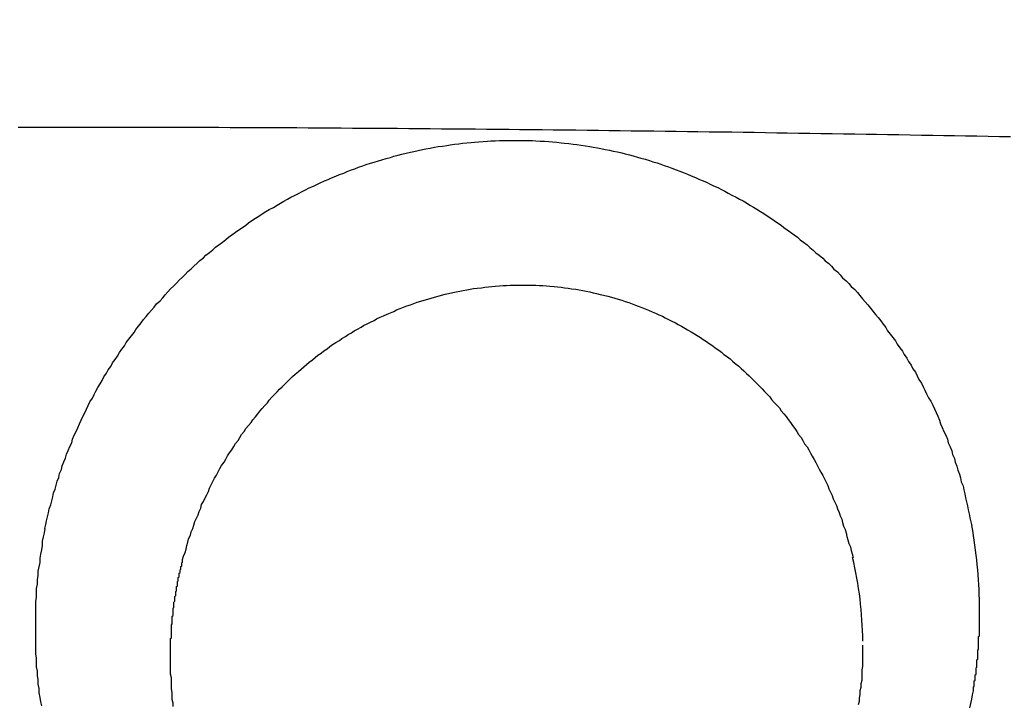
# Model space of a CAD drawing. Header units: millimetres. Extents: x 11979 to 23691, y 12825 to 41978.
# Tile 193 of 256: x 21768.159 to 21769.295, y 35649.994 to 35650.784. Entities that reach past the tile are written whole.
import ezdxf

# ---------------------------------------------------------------- set-up
doc = ezdxf.new("R2010")
doc.units = ezdxf.units.MM
doc.layers.add('-WYMIAR', color=8, linetype='Continuous')
doc.layers.add('PROJEKTOWANE', color=5, linetype='Continuous')
doc.styles.get("Standard").update_dxf_attribs({"font": 'arial.ttf'})
doc.dimstyles.new('CZA-KROPKA-50', dxfattribs={"dimtxt": 12, "dimasz": 1, "dimexe": 2, "dimexo": 25, "dimgap": 4, "dimtad": 1, "dimdec": 1, "dimrnd": 0.5, "dimzin": 9, "dimdsep": 46, "dimtxsty": 'Standard', "dimblk": 'CZA-KROPKA', "dimblk1": 'CZA-KROPKA', "dimblk2": 'CZA-KROPKA', "dimsah": 1, "dimcen": -20, "dimse1": 1, "dimse2": 1, "dimclrd": 8, "dimclre": 8, "dimclrt": 9, "dimadec": 0, "dimazin": 0, "dimtfac": 1, "dimtdec": 1, "dimtmove": 1, "dimatfit": 3, "dimldrblk": 'CZA-KROPKA', "dimfxl": 1, "dimtolj": 1, "dimtzin": 9, "dimarcsym": 0})

# ---------------------------------------------------------------- blocks, each defined once
blk = doc.blocks.new('CZA-KROPKA')
at = {"layer": '-WYMIAR', "linetype": 'ByBlock'}
for p, q in [((0, 10), (0, -10)), ((5, 0), (-5, 0))]:
    blk.add_line(p, q, dxfattribs=at)
at = {"layer": '-WYMIAR', "linetype": 'ByBlock', "const_width": 2.5}
blk.add_lwpolyline([(-1.25, 0, 1), (1.25, 0, 1)], format="xyb", close=True, dxfattribs=at)
blk = doc.blocks.new('*D1700')
at = {"layer": '-WYMIAR', "color": 8, "lineweight": -2}
blk.add_line((19668.7321, 35434.8428), (21847.7321, 35434.8428), dxfattribs=at)
at = {"layer": 'Defpoints', "color": 0}
for p in [(19667.7321, 35908.8428), (21848.7321, 35908.8428), (21848.7321, 35434.8428)]:
    blk.add_point(p, dxfattribs=at)
at = {"layer": '-WYMIAR', "color": 8, "lineweight": -2, "rotation": 180}
blk.add_blockref('CZA-KROPKA', (19667.7321, 35434.8428), dxfattribs=at)
at = {"layer": '-WYMIAR', "color": 8, "lineweight": -2}
blk.add_blockref('CZA-KROPKA', (21848.7321, 35434.8428), dxfattribs=at)
at = {"layer": '-WYMIAR', "color": 9, "insert": (20758.2321, 35444.9697), "char_height": 12, "attachment_point": 5, "bg_fill": 3, "box_fill_scale": 1.1, "bg_fill_color": 257, "bg_fill_transparency": 0}
blk.add_mtext('\\A1;2181', dxfattribs=at)
blk = doc.blocks.new('*D1708')
at = {"layer": '-WYMIAR', "color": 8, "lineweight": -2}
blk.add_line((21998.7321, 35585.8428), (21998.7321, 37005.8428), dxfattribs=at)
at = {"layer": 'Defpoints', "color": 0}
for p in [(20724.7321, 37006.8428), (21998.7321, 37006.8428), (21848.7321, 35584.8428)]:
    blk.add_point(p, dxfattribs=at)
at = {"layer": '-WYMIAR', "color": 8, "lineweight": -2}
for p, rotation in [((21998.7321, 37006.8428), 90), ((21998.7321, 35584.8428), 270)]:
    blk.add_blockref('CZA-KROPKA', p, dxfattribs=dict(at, rotation=rotation))
at = {"layer": '-WYMIAR', "color": 9, "insert": (21988.7075, 36295.8428), "char_height": 12, "attachment_point": 5, "rotation": 90, "bg_fill": 3, "box_fill_scale": 1.1, "bg_fill_color": 257, "bg_fill_transparency": 0}
blk.add_mtext('\\A1;1422', dxfattribs=at)
blk = doc.blocks.new('Pisuar NOVA PRO ze zintegrowanym ceramicznym sitkiem')
at = {"linetype": 'ByBlock'}
for points in [[(-0.014, -0.242238, 0.055374), (-0.013882, -0.243205)], [(-0.015347, -0.242662, 0.040897), (-0.015259, -0.243572)]]:
    blk.add_lwpolyline(points, format="xyb", dxfattribs=at)
for points in [[(-0.004557, -0.243538, 0), (-0.004547, -0.243489, 0), (-0.004537, -0.243441, 0), (-0.004527, -0.243392, 0), (-0.004527, -0.243343, 0), (-0.004517, -0.243293, 0), (-0.004507, -0.243244, 0), (-0.004497, -0.243195, 0), (-0.004497, -0.243145, 0), (-0.004487, -0.243096, 0), (-0.004477, -0.243046, 0), (-0.004477, -0.242996, 0), (-0.004467, -0.242946, 0), (-0.004467, -0.242897, 0), (-0.004457, -0.242847, 0), (-0.004457, -0.242797, 0), (-0.004457, -0.242746, 0), (-0.004447, -0.242696, 0), (-0.004447, -0.242646, 0), (-0.004447, -0.242596, 0), (-0.004447, -0.242546, 0), (-0.004447, -0.242495, 0), (-0.004447, -0.242445, 0), (-0.004447, -0.242395, 0), (-0.004447, -0.242344, 0), (-0.004447, -0.242294, 0), (-0.004447, -0.242243, 0), (-0.004447, -0.242193, 0), (-0.004447, -0.242143, 0), (-0.004447, -0.242092, 0), (-0.004457, -0.242042, 0), (-0.004457, -0.241991, 0), (-0.004457, -0.241941, 0), (-0.004467, -0.241891, 0), (-0.004467, -0.24184, 0), (-0.004477, -0.24179, 0), (-0.004477, -0.24174, 0), (-0.004487, -0.24169, 0), (-0.004487, -0.24164, 0), (-0.004497, -0.241589, 0), (-0.004507, -0.241539, 0), (-0.004517, -0.24149, 0)], [(-0.015237, -0.241468, 0), (-0.015247, -0.241518, 0), (-0.015257, -0.241567, 0), (-0.015267, -0.241617, 0), (-0.015277, -0.241666, 0)], [(-0.013997, -0.24219, 0), (-0.013997, -0.24215, 0), (-0.013997, -0.242109, 0), (-0.013997, -0.242069, 0), (-0.013997, -0.242028, 0), (-0.013997, -0.241987, 0), (-0.013997, -0.241947, 0), (-0.013987, -0.241906, 0), (-0.013987, -0.241866, 0), (-0.013987, -0.241825, 0), (-0.013987, -0.241784, 0), (-0.013977, -0.241744, 0), (-0.013977, -0.241703, 0), (-0.013967, -0.241663, 0), (-0.013967, -0.241622, 0), (-0.013957, -0.241581, 0), (-0.013957, -0.241541, 0), (-0.013947, -0.241501, 0)], [(-0.006037, -0.241482, 0), (-0.006037, -0.241523, 0), (-0.006027, -0.241564, 0), (-0.006027, -0.241606, 0), (-0.006027, -0.241647, 0), (-0.006017, -0.241689, 0), (-0.006017, -0.24173, 0), (-0.006017, -0.241772, 0), (-0.006017, -0.241813, 0), (-0.006007, -0.241855, 0), (-0.006007, -0.241896, 0), (-0.006007, -0.241938, 0), (-0.006007, -0.241979, 0), (-0.006007, -0.242021, 0), (-0.006007, -0.242062, 0), (-0.006007, -0.242104, 0), (-0.006007, -0.242145, 0)], [(-0.015277, -0.241666, 0), (-0.015277, -0.241673, 0), (-0.015277, -0.241679, 0), (-0.015277, -0.241685, 0), (-0.015277, -0.241691, 0), (-0.015277, -0.241698, 0), (-0.015277, -0.241704, 0), (-0.015277, -0.24171, 0), (-0.015287, -0.241716, 0), (-0.015287, -0.241723, 0), (-0.015287, -0.241729, 0), (-0.015287, -0.241735, 0), (-0.015287, -0.241741, 0), (-0.015287, -0.241748, 0), (-0.015287, -0.241754, 0), (-0.015287, -0.24176, 0), (-0.015287, -0.241766, 0), (-0.015287, -0.241773, 0), (-0.015287, -0.241779, 0), (-0.015297, -0.241785, 0), (-0.015297, -0.241792, 0), (-0.015297, -0.241798, 0), (-0.015297, -0.241804, 0), (-0.015297, -0.24181, 0), (-0.015297, -0.241817, 0), (-0.015297, -0.241823, 0), (-0.015297, -0.241829, 0), (-0.015297, -0.241835, 0), (-0.015297, -0.241842, 0), (-0.015297, -0.241848, 0), (-0.015307, -0.241854, 0), (-0.015307, -0.24186, 0), (-0.015307, -0.241867, 0), (-0.015307, -0.241873, 0), (-0.015307, -0.241879, 0), (-0.015307, -0.241885, 0), (-0.015307, -0.241892, 0), (-0.015307, -0.241898, 0), (-0.015307, -0.241904, 0), (-0.015307, -0.24191, 0), (-0.015307, -0.241917, 0), (-0.015307, -0.241923, 0), (-0.015307, -0.241929, 0), (-0.015317, -0.241936, 0), (-0.015317, -0.241942, 0), (-0.015317, -0.241948, 0), (-0.015317, -0.241954, 0), (-0.015317, -0.241961, 0), (-0.015317, -0.241967, 0), (-0.015317, -0.241973, 0), (-0.015317, -0.241979, 0), (-0.015317, -0.241986, 0), (-0.015317, -0.241992, 0), (-0.015317, -0.241998, 0), (-0.015317, -0.242004, 0), (-0.015317, -0.242011, 0), (-0.015317, -0.242017, 0), (-0.015317, -0.242023, 0), (-0.015327, -0.24203, 0), (-0.015327, -0.242036, 0), (-0.015327, -0.242042, 0), (-0.015327, -0.242048, 0), (-0.015327, -0.242055, 0), (-0.015327, -0.242061, 0), (-0.015327, -0.242067, 0), (-0.015327, -0.242073, 0), (-0.015327, -0.24208, 0), (-0.015327, -0.242086, 0), (-0.015327, -0.242092, 0), (-0.015327, -0.242099, 0), (-0.015327, -0.242105, 0), (-0.015327, -0.242111, 0), (-0.015327, -0.242117, 0), (-0.015327, -0.242124, 0), (-0.015327, -0.24213, 0), (-0.015327, -0.242136, 0), (-0.015337, -0.242142, 0), (-0.015337, -0.242149, 0), (-0.015337, -0.242155, 0), (-0.015337, -0.242161, 0), (-0.015337, -0.242168, 0), (-0.015337, -0.242174, 0), (-0.015337, -0.24218, 0), (-0.015337, -0.242186, 0), (-0.015337, -0.242193, 0), (-0.015337, -0.242199, 0), (-0.015337, -0.242205, 0), (-0.015337, -0.242211, 0), (-0.015337, -0.242218, 0), (-0.015337, -0.242224, 0), (-0.015337, -0.24223, 0), (-0.015337, -0.242236, 0), (-0.015337, -0.242243, 0), (-0.015337, -0.242249, 0), (-0.015337, -0.242255, 0), (-0.015337, -0.242262, 0), (-0.015337, -0.242268, 0), (-0.015337, -0.242274, 0), (-0.015337, -0.24228, 0), (-0.015337, -0.242287, 0), (-0.015337, -0.242293, 0), (-0.015347, -0.242299, 0), (-0.015347, -0.242305, 0), (-0.015347, -0.242312, 0), (-0.015347, -0.242318, 0), (-0.015347, -0.242324, 0), (-0.015347, -0.24233, 0), (-0.015347, -0.242337, 0), (-0.015347, -0.242343, 0), (-0.015347, -0.242349, 0), (-0.015347, -0.242356, 0), (-0.015347, -0.242362, 0), (-0.015347, -0.242368, 0), (-0.015347, -0.242374, 0), (-0.015347, -0.242381, 0), (-0.015347, -0.242387, 0), (-0.015347, -0.242393, 0), (-0.015347, -0.242399, 0), (-0.015347, -0.242406, 0), (-0.015347, -0.242412, 0), (-0.015347, -0.242418, 0), (-0.015347, -0.242424, 0), (-0.015347, -0.242431, 0), (-0.015347, -0.242437, 0), (-0.015347, -0.242443, 0), (-0.015347, -0.242449, 0), (-0.015347, -0.242456, 0), (-0.015347, -0.242462, 0), (-0.015347, -0.242468, 0), (-0.015347, -0.242474, 0), (-0.015347, -0.242481, 0), (-0.015347, -0.242487, 0), (-0.015347, -0.242493, 0), (-0.015347, -0.2425, 0), (-0.015347, -0.242506, 0), (-0.015347, -0.242512, 0), (-0.015347, -0.242518, 0), (-0.015347, -0.242525, 0), (-0.015347, -0.242531, 0), (-0.015347, -0.242537, 0), (-0.015347, -0.242543, 0), (-0.015347, -0.24255, 0), (-0.015347, -0.242556, 0), (-0.015347, -0.242562, 0), (-0.015347, -0.242568, 0), (-0.015347, -0.242575, 0), (-0.015347, -0.242581, 0), (-0.015347, -0.242587, 0), (-0.015347, -0.242593, 0), (-0.015347, -0.242599, 0), (-0.015347, -0.242606, 0), (-0.015347, -0.242612, 0), (-0.015347, -0.242618, 0), (-0.015347, -0.242624, 0), (-0.015347, -0.242631, 0), (-0.015347, -0.242637, 0), (-0.015347, -0.242643, 0), (-0.015347, -0.242649, 0), (-0.015347, -0.242656, 0), (-0.015347, -0.242662, 0)], [(-0.006007, -0.242145, 0), (-0.006007, -0.242153, 0), (-0.006007, -0.242162, 0), (-0.006007, -0.24217, 0), (-0.006007, -0.242178, 0), (-0.006007, -0.242187, 0), (-0.006007, -0.242195, 0), (-0.006007, -0.242203, 0), (-0.006007, -0.242212, 0), (-0.006007, -0.24222, 0), (-0.006007, -0.242228, 0), (-0.006007, -0.242237, 0), (-0.006007, -0.242245, 0), (-0.006007, -0.242253, 0), (-0.006007, -0.242262, 0), (-0.006007, -0.24227, 0), (-0.006017, -0.242278, 0), (-0.006017, -0.242286, 0), (-0.006017, -0.242295, 0), (-0.006017, -0.242303, 0), (-0.006017, -0.242311, 0), (-0.006017, -0.24232, 0), (-0.006017, -0.242328, 0), (-0.006017, -0.242336, 0), (-0.006017, -0.242344, 0), (-0.006017, -0.242353, 0), (-0.006017, -0.242361, 0), (-0.006017, -0.242369, 0), (-0.006017, -0.242378, 0), (-0.006017, -0.242386, 0), (-0.006017, -0.242394, 0), (-0.006017, -0.242402, 0), (-0.006017, -0.242411, 0), (-0.006017, -0.242419, 0), (-0.006017, -0.242427, 0), (-0.006027, -0.242436, 0), (-0.006027, -0.242444, 0), (-0.006027, -0.242452, 0), (-0.006027, -0.24246, 0), (-0.006027, -0.242469, 0), (-0.006027, -0.242477, 0), (-0.006027, -0.242485, 0), (-0.006027, -0.242493, 0), (-0.006027, -0.242501, 0), (-0.006027, -0.24251, 0), (-0.006027, -0.242518, 0), (-0.006027, -0.242526, 0), (-0.006037, -0.242534, 0), (-0.006037, -0.242543, 0), (-0.006037, -0.242551, 0), (-0.006037, -0.242559, 0), (-0.006037, -0.242567, 0), (-0.006037, -0.242576, 0), (-0.006037, -0.242584, 0), (-0.006037, -0.242592, 0), (-0.006037, -0.2426, 0), (-0.006037, -0.242608, 0), (-0.006037, -0.242617, 0), (-0.006047, -0.242625, 0), (-0.006047, -0.242633, 0), (-0.006047, -0.242641, 0), (-0.006047, -0.242649, 0), (-0.006047, -0.242657, 0), (-0.006047, -0.242666, 0), (-0.006047, -0.242674, 0), (-0.006047, -0.242682, 0), (-0.006047, -0.24269, 0), (-0.006057, -0.242698, 0), (-0.006057, -0.242707, 0), (-0.006057, -0.242715, 0), (-0.006057, -0.242723, 0), (-0.006057, -0.242731, 0), (-0.006057, -0.242739, 0), (-0.006057, -0.242747, 0), (-0.006057, -0.242755, 0), (-0.006067, -0.242764, 0), (-0.006067, -0.242772, 0), (-0.006067, -0.24278, 0), (-0.006067, -0.242788, 0), (-0.006067, -0.242796, 0), (-0.006067, -0.242804, 0), (-0.006067, -0.242812, 0), (-0.006077, -0.24282, 0), (-0.006077, -0.242828, 0), (-0.006077, -0.242837, 0), (-0.006077, -0.242845, 0), (-0.006077, -0.242853, 0), (-0.006077, -0.242861, 0), (-0.006077, -0.242869, 0), (-0.006087, -0.242877, 0), (-0.006087, -0.242885, 0), (-0.006087, -0.242893, 0), (-0.006087, -0.242901, 0), (-0.006087, -0.242909, 0), (-0.006087, -0.242917, 0), (-0.006087, -0.242925, 0), (-0.006097, -0.242933, 0), (-0.006097, -0.242941, 0), (-0.006097, -0.242949, 0), (-0.006097, -0.242957, 0), (-0.006097, -0.242965, 0), (-0.006097, -0.242974, 0), (-0.006107, -0.242982, 0), (-0.006107, -0.24299, 0), (-0.006107, -0.242998, 0), (-0.006107, -0.243006, 0), (-0.006107, -0.243014, 0), (-0.006107, -0.243022, 0), (-0.006117, -0.243029, 0), (-0.006117, -0.243037, 0), (-0.006117, -0.243045, 0), (-0.006117, -0.243053, 0), (-0.006117, -0.243061, 0), (-0.006127, -0.243069, 0), (-0.006127, -0.243077, 0), (-0.006127, -0.243085, 0), (-0.006127, -0.243093, 0), (-0.006127, -0.243101, 0), (-0.006137, -0.243109, 0), (-0.006137, -0.243117, 0), (-0.006137, -0.243125, 0), (-0.006137, -0.243133, 0), (-0.006137, -0.243141, 0), (-0.006147, -0.243149, 0), (-0.006147, -0.243157, 0), (-0.006147, -0.243164, 0), (-0.006147, -0.243172, 0), (-0.006147, -0.24318, 0)], [(-0.006147, -0.24318, 0), (-0.006157, -0.24322, 0), (-0.006177, -0.243261, 0), (-0.006187, -0.243301, 0), (-0.006197, -0.243341, 0), (-0.006207, -0.243381, 0), (-0.006217, -0.243421, 0), (-0.006237, -0.24346, 0), (-0.006247, -0.2435, 0), (-0.006267, -0.24354, 0), (-0.006277, -0.243579, 0), (-0.006287, -0.243619, 0), (-0.006307, -0.243658, 0), (-0.006327, -0.243697, 0), (-0.006337, -0.243736, 0), (-0.006357, -0.243775, 0), (-0.006367, -0.243814, 0), (-0.006387, -0.243852, 0), (-0.006407, -0.243891, 0), (-0.006427, -0.243929, 0), (-0.006447, -0.243967, 0), (-0.006457, -0.244005, 0), (-0.006477, -0.244043, 0), (-0.006497, -0.244081, 0), (-0.006517, -0.244119, 0), (-0.006537, -0.244156, 0), (-0.006557, -0.244193, 0), (-0.006577, -0.24423, 0), (-0.006597, -0.244267, 0), (-0.006627, -0.244304, 0), (-0.006647, -0.24434, 0), (-0.006667, -0.244376, 0), (-0.006687, -0.244413, 0), (-0.006717, -0.244448, 0), (-0.006737, -0.244484, 0), (-0.006757, -0.24452, 0), (-0.006787, -0.244555, 0), (-0.006807, -0.24459, 0), (-0.006827, -0.244625, 0), (-0.006857, -0.244659, 0), (-0.006877, -0.244693, 0), (-0.006907, -0.244727, 0), (-0.006937, -0.244761, 0), (-0.006957, -0.244795, 0), (-0.006987, -0.244828, 0), (-0.007017, -0.244861, 0), (-0.007037, -0.244894, 0), (-0.007067, -0.244926, 0), (-0.007097, -0.244959, 0), (-0.007127, -0.244991, 0), (-0.007147, -0.245022, 0), (-0.007177, -0.245054, 0), (-0.007207, -0.245085, 0), (-0.007237, -0.245116, 0), (-0.007267, -0.245146, 0), (-0.007297, -0.245176, 0), (-0.007327, -0.245206, 0), (-0.007357, -0.245236, 0), (-0.007387, -0.245265, 0), (-0.007417, -0.245294, 0), (-0.007447, -0.245322, 0), (-0.007487, -0.245351, 0), (-0.007517, -0.245379, 0), (-0.007547, -0.245406, 0), (-0.007577, -0.245434, 0), (-0.007607, -0.24546, 0), (-0.007647, -0.245487, 0), (-0.007677, -0.245513, 0), (-0.007707, -0.245539, 0), (-0.007747, -0.245564, 0), (-0.007777, -0.24559, 0), (-0.007817, -0.245614, 0), (-0.007847, -0.245639, 0), (-0.007877, -0.245663, 0), (-0.007917, -0.245686, 0), (-0.007957, -0.24571, 0), (-0.007987, -0.245733, 0), (-0.008027, -0.245755, 0), (-0.008057, -0.245777, 0), (-0.008097, -0.245799, 0), (-0.008127, -0.24582, 0), (-0.008167, -0.245841, 0), (-0.008207, -0.245862, 0), (-0.008237, -0.245882, 0), (-0.008277, -0.245902, 0), (-0.008317, -0.245921, 0), (-0.008357, -0.24594, 0), (-0.008387, -0.245959, 0), (-0.008427, -0.245977, 0), (-0.008467, -0.245995, 0), (-0.008507, -0.246012, 0), (-0.008547, -0.246029, 0), (-0.008587, -0.246046, 0), (-0.008617, -0.246062, 0), (-0.008657, -0.246078, 0), (-0.008697, -0.246093, 0), (-0.008737, -0.246108, 0), (-0.008777, -0.246122, 0), (-0.008817, -0.246136, 0), (-0.008857, -0.24615, 0), (-0.008897, -0.246163, 0), (-0.008937, -0.246176, 0), (-0.008977, -0.246188, 0), (-0.009017, -0.2462, 0), (-0.009057, -0.246211, 0), (-0.009097, -0.246222, 0), (-0.009137, -0.246233, 0), (-0.009177, -0.246243, 0), (-0.009217, -0.246253, 0), (-0.009267, -0.246262, 0), (-0.009307, -0.246271, 0), (-0.009347, -0.246279, 0), (-0.009387, -0.246287, 0), (-0.009427, -0.246294, 0), (-0.009467, -0.246301, 0), (-0.009507, -0.246308, 0), (-0.009547, -0.246314, 0), (-0.009597, -0.246319, 0), (-0.009637, -0.246324, 0), (-0.009677, -0.246329, 0), (-0.009717, -0.246333, 0), (-0.009757, -0.246337, 0), (-0.009807, -0.24634, 0), (-0.009847, -0.246343, 0), (-0.009887, -0.246345, 0), (-0.009927, -0.246347, 0), (-0.009967, -0.246348, 0), (-0.010017, -0.246349, 0), (-0.010057, -0.24635, 0), (-0.010097, -0.24635, 0), (-0.010137, -0.246349, 0), (-0.010177, -0.246348, 0), (-0.010227, -0.246347, 0), (-0.010267, -0.246345, 0), (-0.010307, -0.246343, 0), (-0.010347, -0.24634, 0), (-0.010387, -0.246337, 0), (-0.010437, -0.246333, 0), (-0.010477, -0.246329, 0), (-0.010517, -0.246324, 0), (-0.010557, -0.246319, 0), (-0.010597, -0.246313, 0), (-0.010637, -0.246307, 0), (-0.010687, -0.246301, 0), (-0.010727, -0.246294, 0), (-0.010767, -0.246286, 0), (-0.010807, -0.246279, 0), (-0.010847, -0.24627, 0), (-0.010887, -0.246261, 0), (-0.010927, -0.246252, 0), (-0.010967, -0.246242, 0), (-0.011007, -0.246232, 0), (-0.011057, -0.246221, 0), (-0.011097, -0.24621, 0), (-0.011137, -0.246199, 0), (-0.011177, -0.246187, 0), (-0.011217, -0.246174, 0), (-0.011257, -0.246161, 0), (-0.011297, -0.246148, 0), (-0.011337, -0.246134, 0), (-0.011377, -0.246119, 0), (-0.011407, -0.246105, 0), (-0.011447, -0.246089, 0), (-0.011487, -0.246074, 0), (-0.011527, -0.246058, 0), (-0.011567, -0.246041, 0), (-0.011607, -0.246024, 0), (-0.011647, -0.246007, 0), (-0.011687, -0.245989, 0), (-0.011717, -0.245971, 0), (-0.011757, -0.245952, 0), (-0.011797, -0.245933, 0), (-0.011837, -0.245913, 0), (-0.011867, -0.245894, 0), (-0.011907, -0.245873, 0), (-0.011947, -0.245853, 0), (-0.011977, -0.245832, 0), (-0.012017, -0.24581, 0), (-0.012057, -0.245788, 0), (-0.012087, -0.245766, 0), (-0.012127, -0.245743, 0), (-0.012157, -0.24572, 0), (-0.012197, -0.245697, 0), (-0.012227, -0.245673, 0), (-0.012267, -0.245649, 0), (-0.012297, -0.245624, 0), (-0.012337, -0.245599, 0), (-0.012367, -0.245574, 0), (-0.012397, -0.245548, 0), (-0.012437, -0.245522, 0), (-0.012467, -0.245496, 0), (-0.012497, -0.245469, 0), (-0.012527, -0.245442, 0), (-0.012567, -0.245414, 0), (-0.012597, -0.245387, 0), (-0.012627, -0.245358, 0), (-0.012657, -0.24533, 0), (-0.012687, -0.245301, 0), (-0.012717, -0.245272, 0), (-0.012747, -0.245242, 0), (-0.012777, -0.245213, 0), (-0.012807, -0.245182, 0), (-0.012837, -0.245152, 0), (-0.012867, -0.245121, 0), (-0.012897, -0.24509, 0), (-0.012927, -0.245059, 0), (-0.012947, -0.245027, 0), (-0.012977, -0.244995, 0), (-0.013007, -0.244963, 0), (-0.013037, -0.24493, 0), (-0.013057, -0.244897, 0), (-0.013087, -0.244864, 0), (-0.013117, -0.244831, 0), (-0.013137, -0.244797, 0), (-0.013167, -0.244763, 0), (-0.013187, -0.244729, 0), (-0.013217, -0.244694, 0), (-0.013237, -0.24466, 0), (-0.013257, -0.244625, 0), (-0.013287, -0.244589, 0), (-0.013307, -0.244554, 0), (-0.013327, -0.244518, 0), (-0.013357, -0.244482, 0), (-0.013377, -0.244446, 0), (-0.013397, -0.24441, 0), (-0.013417, -0.244373, 0), (-0.013437, -0.244337, 0), (-0.013457, -0.2443, 0), (-0.013477, -0.244263, 0), (-0.013497, -0.244225, 0), (-0.013517, -0.244188, 0), (-0.013537, -0.24415, 0), (-0.013557, -0.244112, 0), (-0.013577, -0.244074, 0), (-0.013597, -0.244036, 0), (-0.013607, -0.243998, 0), (-0.013627, -0.243959, 0), (-0.013647, -0.24392, 0), (-0.013657, -0.243882, 0), (-0.013677, -0.243843, 0), (-0.013697, -0.243804, 0), (-0.013707, -0.243764, 0), (-0.013727, -0.243725, 0), (-0.013737, -0.243686, 0), (-0.013757, -0.243646, 0), (-0.013767, -0.243606, 0), (-0.013777, -0.243567, 0), (-0.013797, -0.243527, 0), (-0.013807, -0.243487, 0), (-0.013817, -0.243447, 0), (-0.013827, -0.243406, 0), (-0.013837, -0.243366, 0), (-0.013857, -0.243326, 0), (-0.013867, -0.243285, 0), (-0.013877, -0.243245, 0), (-0.013887, -0.243205, 0)], [(-0.004557, -0.243537, 0), (-0.004567, -0.243583, 0), (-0.004577, -0.243629, 0), (-0.004587, -0.243675, 0), (-0.004597, -0.243721, 0), (-0.004607, -0.243767, 0), (-0.004627, -0.243812, 0), (-0.004637, -0.243858, 0), (-0.004647, -0.243903, 0), (-0.004657, -0.243949, 0), (-0.004677, -0.243994, 0), (-0.004687, -0.244039, 0), (-0.004697, -0.244084, 0), (-0.004717, -0.244129, 0), (-0.004727, -0.244174, 0), (-0.004747, -0.244219, 0), (-0.004757, -0.244263, 0), (-0.004777, -0.244308, 0), (-0.004797, -0.244352, 0), (-0.004807, -0.244396, 0), (-0.004827, -0.244441, 0), (-0.004847, -0.244485, 0), (-0.004867, -0.244528, 0), (-0.004877, -0.244572, 0), (-0.004897, -0.244616, 0), (-0.004917, -0.244659, 0), (-0.004937, -0.244702, 0), (-0.004957, -0.244746, 0), (-0.004977, -0.244788, 0), (-0.004997, -0.244831, 0), (-0.005017, -0.244874, 0), (-0.005037, -0.244916, 0), (-0.005057, -0.244959, 0), (-0.005077, -0.245001, 0), (-0.005107, -0.245043, 0), (-0.005127, -0.245084, 0), (-0.005147, -0.245126, 0), (-0.005167, -0.245167, 0), (-0.005197, -0.245208, 0), (-0.005217, -0.245249, 0), (-0.005237, -0.24529, 0), (-0.005267, -0.245331, 0), (-0.005287, -0.245371, 0), (-0.005317, -0.245411, 0), (-0.005337, -0.245451, 0), (-0.005367, -0.245491, 0), (-0.005397, -0.24553, 0), (-0.005417, -0.24557, 0), (-0.005447, -0.245609, 0), (-0.005477, -0.245648, 0), (-0.005497, -0.245686, 0), (-0.005527, -0.245725, 0), (-0.005557, -0.245763, 0), (-0.005587, -0.245801, 0), (-0.005607, -0.245838, 0), (-0.005637, -0.245876, 0), (-0.005667, -0.245913, 0), (-0.005697, -0.24595, 0), (-0.005727, -0.245986, 0), (-0.005757, -0.246023, 0), (-0.005787, -0.246059, 0), (-0.005817, -0.246095, 0), (-0.005847, -0.246131, 0), (-0.005887, -0.246166, 0), (-0.005917, -0.246201, 0), (-0.005947, -0.246236, 0), (-0.005977, -0.246271, 0), (-0.006007, -0.246305, 0), (-0.006047, -0.246339, 0), (-0.006077, -0.246373, 0), (-0.006107, -0.246406, 0), (-0.006147, -0.246439, 0), (-0.006177, -0.246472, 0), (-0.006207, -0.246505, 0), (-0.006247, -0.246537, 0), (-0.006277, -0.246569, 0), (-0.006317, -0.246601, 0), (-0.006347, -0.246633, 0), (-0.006387, -0.246664, 0), (-0.006417, -0.246695, 0), (-0.006457, -0.246725, 0), (-0.006497, -0.246756, 0), (-0.006527, -0.246786, 0), (-0.006567, -0.246815, 0), (-0.006607, -0.246845, 0), (-0.006647, -0.246874, 0), (-0.006677, -0.246902, 0), (-0.006717, -0.246931, 0), (-0.006757, -0.246959, 0), (-0.006797, -0.246987, 0), (-0.006837, -0.247014, 0), (-0.006877, -0.247041, 0), (-0.006907, -0.247068, 0), (-0.006947, -0.247094, 0), (-0.006987, -0.24712, 0), (-0.007027, -0.247146, 0), (-0.007067, -0.247172, 0), (-0.007107, -0.247197, 0), (-0.007147, -0.247221, 0), (-0.007197, -0.247246, 0), (-0.007237, -0.24727, 0), (-0.007277, -0.247294, 0), (-0.007317, -0.247317, 0), (-0.007357, -0.24734, 0), (-0.007397, -0.247363, 0), (-0.007437, -0.247385, 0), (-0.007487, -0.247407, 0), (-0.007527, -0.247429, 0), (-0.007567, -0.24745, 0), (-0.007607, -0.247471, 0), (-0.007657, -0.247491, 0), (-0.007697, -0.247512, 0), (-0.007737, -0.247531, 0), (-0.007787, -0.247551, 0), (-0.007827, -0.24757, 0), (-0.007867, -0.247589, 0), (-0.007917, -0.247607, 0), (-0.007957, -0.247625, 0), (-0.008007, -0.247643, 0), (-0.008047, -0.24766, 0), (-0.008087, -0.247677, 0), (-0.008137, -0.247693, 0), (-0.008177, -0.247709, 0), (-0.008227, -0.247725, 0), (-0.008267, -0.24774, 0), (-0.008317, -0.247755, 0), (-0.008357, -0.24777, 0), (-0.008407, -0.247784, 0), (-0.008447, -0.247797, 0), (-0.008497, -0.247811, 0), (-0.008547, -0.247824, 0), (-0.008587, -0.247836, 0), (-0.008637, -0.247848, 0), (-0.008677, -0.24786, 0), (-0.008727, -0.247872, 0), (-0.008777, -0.247883, 0), (-0.008817, -0.247893, 0), (-0.008867, -0.247903, 0), (-0.008917, -0.247913, 0), (-0.008957, -0.247922, 0), (-0.009007, -0.247931, 0), (-0.009057, -0.24794, 0), (-0.009097, -0.247948, 0), (-0.009147, -0.247955, 0), (-0.009197, -0.247962, 0), (-0.009237, -0.247969, 0), (-0.009287, -0.247976, 0), (-0.009337, -0.247981, 0), (-0.009377, -0.247987, 0), (-0.009427, -0.247992, 0), (-0.009477, -0.247997, 0), (-0.009517, -0.248001, 0), (-0.009567, -0.248005, 0), (-0.009617, -0.248008, 0), (-0.009667, -0.248011, 0), (-0.009707, -0.248014, 0), (-0.009757, -0.248016, 0), (-0.009807, -0.248018, 0), (-0.009857, -0.248019, 0), (-0.009897, -0.24802, 0), (-0.009947, -0.24802, 0), (-0.009997, -0.24802, 0), (-0.010037, -0.24802, 0), (-0.010087, -0.248019, 0), (-0.010137, -0.248018, 0), (-0.010187, -0.248017, 0), (-0.010227, -0.248014, 0), (-0.010277, -0.248012, 0), (-0.010327, -0.248009, 0), (-0.010377, -0.248006, 0), (-0.010417, -0.248002, 0), (-0.010467, -0.247998, 0), (-0.010517, -0.247993, 0), (-0.010557, -0.247989, 0), (-0.010607, -0.247983, 0), (-0.010657, -0.247977, 0), (-0.010697, -0.247971, 0), (-0.010747, -0.247964, 0), (-0.010797, -0.247957, 0), (-0.010847, -0.24795, 0), (-0.010887, -0.247942, 0), (-0.010937, -0.247934, 0), (-0.010977, -0.247925, 0), (-0.011027, -0.247916, 0), (-0.011077, -0.247906, 0), (-0.011117, -0.247896, 0), (-0.011167, -0.247886, 0), (-0.011217, -0.247875, 0), (-0.011257, -0.247864, 0), (-0.011307, -0.247852, 0), (-0.011347, -0.24784, 0), (-0.011397, -0.247828, 0), (-0.011437, -0.247815, 0), (-0.011487, -0.247802, 0), (-0.011537, -0.247788, 0), (-0.011577, -0.247774, 0), (-0.011627, -0.24776, 0), (-0.011667, -0.247745, 0), (-0.011707, -0.247729, 0), (-0.011757, -0.247714, 0), (-0.011797, -0.247698, 0), (-0.011847, -0.247681, 0), (-0.011887, -0.247664, 0), (-0.011937, -0.247647, 0), (-0.011977, -0.247629, 0), (-0.012017, -0.247611, 0), (-0.012067, -0.247593, 0), (-0.012107, -0.247574, 0), (-0.012147, -0.247555, 0), (-0.012197, -0.247536, 0), (-0.012237, -0.247516, 0), (-0.012277, -0.247495, 0), (-0.012327, -0.247475, 0), (-0.012367, -0.247454, 0), (-0.012407, -0.247432, 0), (-0.012447, -0.247411, 0), (-0.012487, -0.247389, 0), (-0.012537, -0.247366, 0), (-0.012577, -0.247343, 0), (-0.012617, -0.24732, 0), (-0.012657, -0.247297, 0), (-0.012697, -0.247273, 0), (-0.012737, -0.247248, 0), (-0.012777, -0.247224, 0), (-0.012817, -0.247199, 0), (-0.012857, -0.247174, 0), (-0.012897, -0.247148, 0), (-0.012937, -0.247122, 0), (-0.012977, -0.247096, 0), (-0.013017, -0.247069, 0), (-0.013057, -0.247042, 0), (-0.013087, -0.247015, 0), (-0.013127, -0.246987, 0), (-0.013167, -0.246959, 0), (-0.013207, -0.246931, 0), (-0.013247, -0.246902, 0), (-0.013277, -0.246873, 0), (-0.013317, -0.246844, 0), (-0.013357, -0.246814, 0), (-0.013387, -0.246784, 0), (-0.013427, -0.246754, 0), (-0.013457, -0.246723, 0), (-0.013497, -0.246693, 0), (-0.013537, -0.246661, 0), (-0.013567, -0.24663, 0), (-0.013607, -0.246598, 0), (-0.013637, -0.246566, 0), (-0.013667, -0.246533, 0), (-0.013707, -0.246501, 0), (-0.013737, -0.246467, 0), (-0.013767, -0.246434, 0), (-0.013807, -0.2464, 0), (-0.013837, -0.246366, 0), (-0.013867, -0.246332, 0), (-0.013907, -0.246298, 0), (-0.013937, -0.246263, 0), (-0.013967, -0.246227, 0), (-0.013997, -0.246192, 0), (-0.014027, -0.246156, 0), (-0.014057, -0.24612, 0), (-0.014087, -0.246084, 0), (-0.014117, -0.246047, 0), (-0.014147, -0.24601, 0), (-0.014177, -0.245973, 0), (-0.014207, -0.245936, 0), (-0.014237, -0.245898, 0), (-0.014267, -0.24586, 0), (-0.014287, -0.245822, 0), (-0.014317, -0.245783, 0), (-0.014347, -0.245744, 0), (-0.014377, -0.245705, 0), (-0.014397, -0.245666, 0), (-0.014427, -0.245626, 0), (-0.014457, -0.245587, 0), (-0.014477, -0.245547, 0), (-0.014507, -0.245506, 0), (-0.014527, -0.245466, 0), (-0.014557, -0.245425, 0), (-0.014577, -0.245384, 0), (-0.014607, -0.245343, 0), (-0.014627, -0.245302, 0), (-0.014647, -0.24526, 0), (-0.014677, -0.245218, 0), (-0.014697, -0.245176, 0), (-0.014717, -0.245134, 0), (-0.014737, -0.245092, 0), (-0.014757, -0.245049, 0), (-0.014787, -0.245007, 0), (-0.014807, -0.244964, 0), (-0.014827, -0.244921, 0), (-0.014847, -0.244878, 0), (-0.014867, -0.244834, 0), (-0.014887, -0.244791, 0), (-0.014897, -0.244747, 0), (-0.014917, -0.244703, 0), (-0.014937, -0.244659, 0), (-0.014957, -0.244615, 0), (-0.014977, -0.244571, 0), (-0.014987, -0.244527, 0), (-0.015007, -0.244482, 0), (-0.015027, -0.244437, 0), (-0.015037, -0.244393, 0), (-0.015057, -0.244348, 0), (-0.015067, -0.244303, 0), (-0.015087, -0.244258, 0), (-0.015097, -0.244212, 0), (-0.015117, -0.244167, 0), (-0.015127, -0.244122, 0), (-0.015137, -0.244076, 0), (-0.015157, -0.244031, 0), (-0.015167, -0.243985, 0), (-0.015177, -0.243939, 0), (-0.015187, -0.243893, 0), (-0.015197, -0.243847, 0), (-0.015207, -0.243801, 0), (-0.015217, -0.243755, 0), (-0.015227, -0.243709, 0), (-0.015237, -0.243663, 0), (-0.015247, -0.243617, 0), (-0.015257, -0.243571, 0)], [(-0.015707, -0.24806, 0), (-0.015577, -0.248062, 0), (-0.015447, -0.248065, 0), (-0.015317, -0.248067, 0), (-0.015187, -0.248069, 0), (-0.015057, -0.248071, 0), (-0.014937, -0.248074, 0), (-0.014807, -0.248076, 0), (-0.014677, -0.248078, 0), (-0.014547, -0.24808, 0), (-0.014417, -0.248083, 0), (-0.014287, -0.248085, 0), (-0.014157, -0.248087, 0), (-0.014037, -0.248089, 0), (-0.013907, -0.248091, 0), (-0.013777, -0.248093, 0), (-0.013647, -0.248095, 0), (-0.013517, -0.248097, 0), (-0.013387, -0.248099, 0), (-0.013257, -0.248101, 0), (-0.013127, -0.248103, 0), (-0.013007, -0.248105, 0), (-0.012877, -0.248107, 0), (-0.012747, -0.248109, 0), (-0.012617, -0.248111, 0), (-0.012487, -0.248113, 0), (-0.012357, -0.248115, 0), (-0.012227, -0.248116, 0), (-0.012097, -0.248118, 0), (-0.011977, -0.24812, 0), (-0.011847, -0.248122, 0), (-0.011717, -0.248123, 0), (-0.011587, -0.248125, 0), (-0.011457, -0.248127, 0), (-0.011327, -0.248128, 0), (-0.011197, -0.24813, 0), (-0.011067, -0.248131, 0), (-0.010947, -0.248133, 0), (-0.010817, -0.248135, 0), (-0.010687, -0.248136, 0), (-0.010557, -0.248137, 0), (-0.010427, -0.248139, 0), (-0.010297, -0.24814, 0), (-0.010167, -0.248142, 0), (-0.010037, -0.248143, 0), (-0.009917, -0.248144, 0), (-0.009787, -0.248146, 0), (-0.009657, -0.248147, 0), (-0.009527, -0.248148, 0), (-0.009397, -0.248149, 0), (-0.009267, -0.24815, 0), (-0.009137, -0.248151, 0), (-0.009007, -0.248153, 0), (-0.008887, -0.248154, 0), (-0.008757, -0.248155, 0), (-0.008627, -0.248156, 0), (-0.008497, -0.248157, 0), (-0.008367, -0.248158, 0), (-0.008237, -0.248158, 0), (-0.008107, -0.248159, 0), (-0.007977, -0.24816, 0), (-0.007857, -0.248161, 0), (-0.007727, -0.248162, 0), (-0.007597, -0.248162, 0), (-0.007467, -0.248163, 0), (-0.007337, -0.248164, 0), (-0.007207, -0.248164, 0), (-0.007077, -0.248165, 0), (-0.006947, -0.248165, 0), (-0.006827, -0.248166, 0), (-0.006697, -0.248166, 0), (-0.006567, -0.248167, 0), (-0.006437, -0.248167, 0), (-0.006307, -0.248168, 0), (-0.006177, -0.248168, 0), (-0.006047, -0.248168, 0), (-0.005917, -0.248168, 0), (-0.005797, -0.248169, 0), (-0.005667, -0.248169, 0), (-0.005537, -0.248169, 0), (-0.005407, -0.248169, 0), (-0.005277, -0.248169, 0), (-0.005147, -0.248169, 0), (-0.005017, -0.248169, 0), (-0.004887, -0.248169, 0), (-0.004767, -0.248169, 0), (-0.004637, -0.248169, 0), (-0.004507, -0.248168, 0), (-0.004377, -0.248168, 0), (-0.004247, -0.248168, 0)]]:
    blk.add_polyline3d(points)

msp = doc.modelspace()

# ---------------------------------------------------------------- dimensions: what is measured, and where the dimension line sits
at = {"layer": '-WYMIAR'}
dim = msp.add_linear_dim(base=(21848.7321, 35434.8428), p1=(19667.7321, 35908.8428), p2=(21848.7321, 35908.8428), dimstyle='CZA-KROPKA-50', override={"dimfxl": 0, "dimfxlon": 1, "dimtfill": 1}, dxfattribs=at)
dim.commit()
dim.dimension.update_dxf_attribs({"geometry": '*D1700', "text_midpoint": (20758.2321, 35444.9697)})

# ---------------------------------------------------------------- next in the draw order: dimensions: what is measured, and where the dimension line sits
dim = msp.add_linear_dim(base=(21998.7321, 37006.8428), p1=(21848.7321, 35584.8428), p2=(20724.7321, 37006.8428), angle=90, dimstyle='CZA-KROPKA-50', override={"dimfxl": 0, "dimfxlon": 1, "dimtfill": 1}, dxfattribs=at)
dim.commit()
dim.dimension.update_dxf_attribs({"geometry": '*D1708', "text_midpoint": (21988.7075, 36295.8428)})

# ---------------------------------------------------------------- next in the draw order: block references
at = {"layer": 'PROJEKTOWANE', "xscale": 100, "yscale": 100, "zscale": 100, "rotation": 179.9999999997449}
msp.add_blockref('Pisuar NOVA PRO ze zintegrowanym ceramicznym sitkiem', (21767.7321, 35625.8428), dxfattribs=at)

doc.saveas('drawing.dxf')
